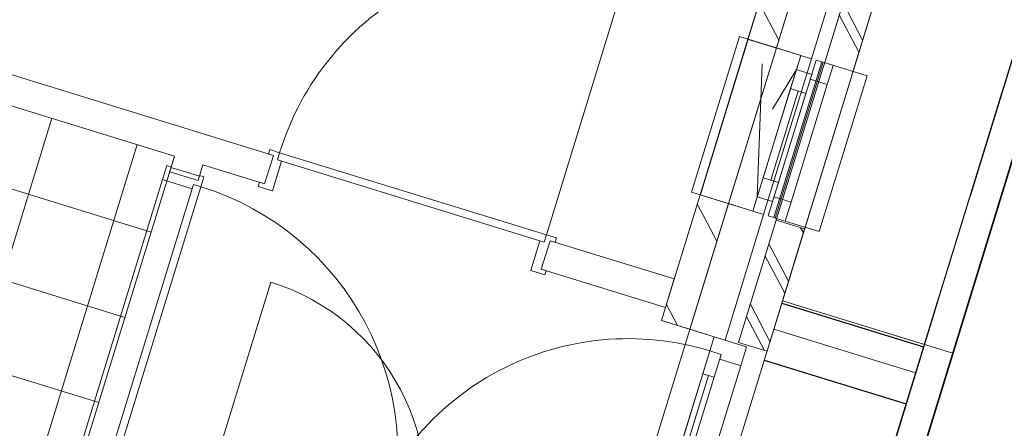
# Model space of a CAD drawing. Header units: metres. Extents: x 136314.7 to 136393.7, y 453293.7 to 453383.2.
# Tile 72 of 95: x 136357.4 to 136360.7, y 453334.9 to 453336.3. Entities that reach past the tile are written whole.
import ezdxf

# ---------------------------------------------------------------- set-up
doc = ezdxf.new("R2010")
doc.units = ezdxf.units.M
doc.set_wipeout_variables(frame=1)
for name, pattern in [('B0701', [234.1199934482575, 155.9999942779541, -78.11999917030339]), ('HIDDEN__G5', [1.125, 0.75, -0.375]), ('Wipeout_Contour', [1000, 0, -1000])]:
    doc.linetypes.add(name, pattern=pattern)
for name, color, linetype in [('-DR-nw-vh-band 10x20', 2, 'HIDDEN__G5'), ('-DR-nw-vh-kantverharding', 4, 'Continuous'), ('-DR-nw-vh-scheiding verhardingen', 1, 'Continuous'), ('kavelgrens', 211, 'Continuous'), ('SIT_Situatie plgr_3_23 Vloeren', 7, 'Continuous'), ('SIT_Situatie plgr_3_New_21 Buitenwanden', 7, 'Continuous'), ('SIT_Situatie plgr_3_New_21 Buitenwanden Afdek-arcering', 7, 'Continuous'), ('SIT_Situatie plgr_3_New_21 Buitenwanden Deuren', 7, 'Continuous'), ('SIT_Situatie plgr_3_New_21 Buitenwanden Doorsnede-arcering', 7, 'Continuous'), ('SIT_Situatie plgr_3_New_21 Buitenwanden Ramen', 7, 'Continuous'), ('SIT_Situatie plgr_3_New_22 NC Binnenwanden', 7, 'Continuous'), ('SIT_Situatie plgr_3_New_22 NC Binnenwanden Afdek-arcering', 7, 'Continuous'), ('SIT_Situatie plgr_3_New_22 NC Binnenwanden Deuren', 7, 'Continuous'), ('SIT_Situatie plgr_3_New_22 NC Binnenwanden Doorsnede-arcering', 7, 'Continuous'), ('SIT_Situatie plgr_3_New_23 Vloeren', 7, 'Continuous'), ('SIT_Situatie plgr_3_New_31 Buitenwandopeningen', 7, 'Continuous'), ('SIT_Situatie plgr_3_New_31 Vensterbank', 7, 'Continuous'), ('SIT_Situatie plgr_3_New_43 Vloerafwerking', 7, 'Continuous'), ('SIT_Situatie plgr_3_New_43 Vloerafwerking Afdek-arcering', 7, 'Continuous'), ('SIT_Situatie plgr_3_New_90 Terrein perceel', 7, 'Continuous')]:
    doc.layers.add(name, color=color, linetype=linetype)
pattern_1 = [(117.8902296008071, (5844.947476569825, -12011.19237923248), (132.5768116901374, 70.16686541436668), []), (117.8902296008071, (5818.432114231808, -12025.22575231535), (132.5768116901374, 70.16686541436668), [])]
pattern_2 = [(117.8902296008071, (5844.947476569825, -12011.19237923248), (220.9613528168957, 116.9447756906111), [])]

# ---------------------------------------------------------------- blocks, each defined once
blk = doc.blocks.new('*X114')
at = {"layer": 'SIT_Situatie plgr_3_New_22 NC Binnenwanden Doorsnede-arcering', "color": 7, "linetype": 'Continuous', "lineweight": 0}
for p, q in [((169567.3353461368, -112054.2067044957), (169616.0227748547, -112069.1940020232)), ((169616.0227748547, -112069.1940020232), (169662.9096344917, -112083.6270360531))]:
    blk.add_line(p, q, dxfattribs=at)
blk = doc.blocks.new('Woonblock 2 Jutfasehof')
at = {"layer": 'SIT_Situatie plgr_3_New_43 Vloerafwerking Afdek-arcering', "linetype": 'Continuous', "lineweight": 0}
h = blk.add_hatch(dxfattribs=at)
h.set_pattern_fill('950_RASTER_300_0003', color=252, style=0, pattern_type=2)
h.set_pattern_definition([(162.8902295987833, (-1536.260532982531, 5767.204429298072), (88.26099246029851, 286.7228578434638), []), (252.8902295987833, (-1536.260532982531, 5767.204429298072), (-286.7228578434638, 88.2609924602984), [])])
h.paths.add_polyline_path([(-1362.507146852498, 4751.116460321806), (-906.4920191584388, 6232.517892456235), (-1795.332878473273, 6506.126969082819), (-2251.348006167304, 5024.72553694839)])
at = {"layer": 'SIT_Situatie plgr_3_New_21 Buitenwanden', "color": 252, "linetype": 'Continuous', "lineweight": 0}
for p, q in [((911.1779439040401, 5624.860155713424), (828.9840579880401, 5650.161640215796)), ((947.4961725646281, 5613.680430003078), (911.1779439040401, 5624.860155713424))]:
    blk.add_line(p, q, dxfattribs=at)
at = {"layer": 'SIT_Situatie plgr_3_New_21 Buitenwanden Deuren', "color": 252, "linetype": 'Continuous', "lineweight": 0}
for p, q in [((911.1779439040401, 5624.860155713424), (828.9840579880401, 5650.161640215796)), ((896.4677784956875, 5577.073012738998), (911.1779439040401, 5624.860155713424)), ((947.4961725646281, 5613.680430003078), (911.1779439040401, 5624.860155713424)), ((947.4961725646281, 5613.680430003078), (911.1779439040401, 5624.860155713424)), ((621.6818886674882, 4684.409181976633), (896.4677784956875, 5577.073012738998)), ((896.4677784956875, 5577.073012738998), (872.9315138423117, 5500.61358397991)), ((934.6974928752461, 5565.304880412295), (896.4677784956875, 5577.073012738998)), ((934.6974928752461, 5565.304880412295), (896.4677784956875, 5577.073012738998)), ((911.1612282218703, 5488.845451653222), (934.6974928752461, 5565.304880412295)), ((929.6960366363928, 5549.057251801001), (934.6974928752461, 5565.304880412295)), ((1000.421008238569, 5527.286206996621), (929.6960366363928, 5549.057251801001)), ((1000.421008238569, 5527.286206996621), (735.638030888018, 4667.117633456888)), ((892.0463710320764, 5494.729517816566), (664.3330105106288, 4754.984544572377)), ((872.9315138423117, 5500.61358397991), (911.1612282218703, 5488.845451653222))]:
    blk.add_line(p, q, dxfattribs=at)
at = {"layer": 'SIT_Situatie plgr_3_New_21 Buitenwanden Deuren', "color": 252, "linetype": 'Continuous', "lineweight": 0, "flags": 128}
for points in [[(872.9315138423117, 5500.61358397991), (645.2181533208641, 4760.868610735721), (664.3330105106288, 4754.984544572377), (892.0463710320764, 5494.729517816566)], [(892.0463710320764, 5494.729517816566), (664.3330105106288, 4754.984544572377), (683.4478677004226, 4749.100478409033), (911.1612282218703, 5488.845451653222)]]:
    blk.add_lwpolyline(points, close=True, dxfattribs=at)
at = {"layer": 'SIT_Situatie plgr_3_New_21 Buitenwanden Deuren', "color": 252, "linetype": 'Continuous', "lineweight": 0}
blk.add_arc((621.6818886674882, 4684.409181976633), 934, 72.89022960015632, 162.8902296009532, dxfattribs=at)
at = {"layer": 'SIT_Situatie plgr_3_New_22 NC Binnenwanden', "color": 252, "linetype": 'Continuous', "lineweight": 0}
for p, q in [((-603.043656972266, 6139.108340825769), (-573.6233261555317, 6234.682626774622)), ((-827.0989102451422, 6150.531691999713), (-922.673196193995, 6179.952022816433)), ((328.8056310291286, 5852.260115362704), (358.2259618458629, 5947.834401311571))]:
    blk.add_line(p, q, dxfattribs=at)
at = {"layer": 'SIT_Situatie plgr_3_New_22 NC Binnenwanden', "color": 252, "linetype": 'Continuous', "lineweight": 0, "flags": 128}
for points in [[(-573.6233112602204, 6234.682622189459), (-1861.486833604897, 6631.12158585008)], [(-1795.332878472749, 6506.126969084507), (-906.492018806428, 6232.517892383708)], [(-906.492018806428, 6232.517892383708), (-922.6732044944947, 6179.952021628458)], [(-827.0989185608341, 6150.531690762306), (-810.9177328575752, 6203.097561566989)], [(-810.9177328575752, 6203.097561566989), (-603.0436609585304, 6139.10834205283)], [(776.3634628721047, 5819.120453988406), (358.2259765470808, 5947.834396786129)], [(328.8056143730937, 5852.260120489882), (746.9431320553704, 5723.546168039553)], [(746.9431320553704, 5723.546168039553), (776.3634628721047, 5819.120453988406)], [(733.4097720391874, 5679.581971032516), (828.9840579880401, 5650.161640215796)]]:
    blk.add_lwpolyline(points, dxfattribs=at)
at = {"layer": 'SIT_Situatie plgr_3_New_22 NC Binnenwanden Deuren', "color": 252, "linetype": 'Continuous', "lineweight": 0}
for p, q in [((345.9135114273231, 5967.319102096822), (622.4646211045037, 6865.717390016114)), ((-573.6233261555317, 6234.682626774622), (-603.043656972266, 6139.108340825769)), ((-603.043656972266, 6139.108340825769), (-573.6233261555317, 6234.682626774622)), ((-603.043656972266, 6139.108340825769), (-573.6233261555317, 6234.682626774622)), ((-585.9357765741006, 6254.167327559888), (-590.3488261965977, 6239.83118466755)), ((-590.3488261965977, 6239.83118466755), (-573.6233261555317, 6234.682626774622)), ((-552.4847764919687, 6243.870211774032), (-585.9357765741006, 6254.167327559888)), ((-559.9869608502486, 6219.498768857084), (-552.4847764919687, 6243.870211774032)), ((-559.9869608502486, 6219.498768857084), (-552.4847764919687, 6243.870211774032)), ((-552.4847764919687, 6243.870211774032), (345.9135114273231, 5967.319102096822)), ((-931.8607886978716, 6201.090574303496), (-946.5709537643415, 6153.303431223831)), ((-917.5246457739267, 6196.677524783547), (-931.8607886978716, 6201.090574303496)), ((-576.3950636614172, 6115.210590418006), (-545.6508179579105, 6215.085719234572)), ((-545.6508179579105, 6215.085719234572), (-559.9869608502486, 6219.498768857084)), ((338.4113270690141, 5942.947659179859), (-559.9869608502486, 6219.498768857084)), ((-922.6732035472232, 6179.952024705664), (-917.5246457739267, 6196.677524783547)), ((-827.0989173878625, 6150.531694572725), (-922.6732035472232, 6179.952024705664)), ((-827.0989173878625, 6150.531694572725), (-922.6732035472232, 6179.952024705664)), ((-827.0989173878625, 6150.531694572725), (-922.6732035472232, 6179.952024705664)), ((-821.9503596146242, 6167.257194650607), (-827.0989173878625, 6150.531694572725)), ((-807.6142166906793, 6162.844145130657), (-821.9503596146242, 6167.257194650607)), ((-1214.295957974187, 5283.577427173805), (-946.5709537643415, 6153.303431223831)), ((-1118.833878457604, 5238.497039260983), (-842.2827752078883, 6136.895329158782)), ((-946.5709537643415, 6153.303431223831), (-846.6958247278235, 6122.559186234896)), ((-846.6958247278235, 6122.559186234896), (-842.2827752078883, 6136.895329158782)), ((-842.2827752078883, 6136.895329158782), (-817.9113322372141, 6129.393144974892)), ((-842.2827752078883, 6136.895329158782), (-817.9113322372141, 6129.393144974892)), ((-817.9113322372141, 6129.393144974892), (-807.6142166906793, 6162.844145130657)), ((-619.7691570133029, 6144.256898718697), (-624.1822066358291, 6129.920755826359)), ((-603.043656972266, 6139.108340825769), (-619.7691570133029, 6144.256898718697)), ((-817.9113322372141, 6129.393144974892), (-1094.462435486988, 5230.99485507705)), ((-817.9113322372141, 6129.393144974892), (-1094.462435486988, 5230.99485507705)), ((-624.1822066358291, 6129.920755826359), (-576.3950636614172, 6115.210590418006)), ((324.0751841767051, 5947.360708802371), (293.3309384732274, 5847.48557998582)), ((338.4113270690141, 5942.947659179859), (324.0751841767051, 5947.360708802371)), ((328.8056310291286, 5852.260115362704), (358.2259618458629, 5947.834401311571)), ((328.8056310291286, 5852.260115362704), (358.2259618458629, 5947.834401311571)), ((328.8056310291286, 5852.260115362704), (358.2259618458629, 5947.834401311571)), ((345.9135114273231, 5967.319102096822), (338.4113270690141, 5942.947659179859)), ((345.9135114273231, 5967.319102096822), (338.4113270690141, 5942.947659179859)), ((379.3645115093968, 5957.021986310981), (345.9135114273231, 5967.319102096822)), ((358.2259618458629, 5947.834401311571), (374.9514618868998, 5942.685843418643)), ((374.9514618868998, 5942.685843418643), (379.3645115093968, 5957.021986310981)), ((293.3309384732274, 5847.48557998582), (341.1180814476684, 5832.775414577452)), ((345.5311310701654, 5847.111557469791), (328.8056310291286, 5852.260115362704)), ((341.1180814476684, 5832.775414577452), (345.5311310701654, 5847.111557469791)), ((-799.6573519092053, 5101.009441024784), (-581.9469038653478, 5808.259157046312))]:
    blk.add_line(p, q, dxfattribs=at)
for centre, radius, start, end in [((345.9135114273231, 5967.319102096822), 940.0000000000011, 72.89022960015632, 162.8902296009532), ((-1094.462435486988, 5230.994855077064), 940.0000000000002, 342.8902296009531, 72.89022960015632), ((-799.6573519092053, 5101.009441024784), 740.0000000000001, 342.8902296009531, 72.89022960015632)]:
    blk.add_arc(centre, radius, start, end, dxfattribs=at)
at = {"layer": 'SIT_Situatie plgr_3_New_23 Vloeren', "color": 252, "linetype": 'Continuous', "lineweight": 0, "flags": 128}
blk.add_lwpolyline([(351.200910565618, 4098.043464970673), (1436.790797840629, 7624.731751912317), (-6457.627675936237, 10054.84567636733), (-7543.247342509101, 6528.157436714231)], close=True, dxfattribs=at)
at = {"layer": 'SIT_Situatie plgr_3_New_43 Vloerafwerking', "color": 252, "linetype": 'Continuous', "lineweight": 0, "flags": 128}
blk.add_lwpolyline([(-1362.507146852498, 4751.116460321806), (-2251.348006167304, 5024.72553694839), (-1795.332878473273, 6506.126969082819), (-906.4920191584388, 6232.517892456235)], close=True, dxfattribs=at)
at = {"layer": 'SIT_Situatie plgr_3_New_90 Terrein perceel', "color": 252, "linetype": 'Continuous', "lineweight": 0, "flags": 128}
for points in [[(1714.319989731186, 5569.105633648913), (2405.697657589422, 7815.101426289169)], [(1589.324839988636, 5502.951826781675), (1236.280903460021, 4356.060398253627)]]:
    blk.add_lwpolyline(points, dxfattribs=at)
at = {"layer": 'SIT_Situatie plgr_3_23 Vloeren', "color": 252, "linetype": 'Continuous', "lineweight": 0}
blk.add_blockref('*X114', (-170485.6735133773, 118248.2414368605), dxfattribs=at)
at = {"color": 252, "linetype": 'Wipeout_Contour', "lineweight": 0, "ltscale": 819801.7181099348}
blk.add_wipeout([(1088.8001029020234, 5576.461126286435), (1655.1414711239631, 7416.266130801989), (1559.5671851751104, 7445.686461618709), (993.2258169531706, 5605.881457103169)], dxfattribs=at).dxf.layer = 'SIT_Situatie plgr_3_New_21 Buitenwanden Afdek-arcering'
at = {"layer": 'SIT_Situatie plgr_3_New_21 Buitenwanden Doorsnede-arcering', "linetype": 'Continuous', "lineweight": 0}
h = blk.add_hatch(dxfattribs=at)
h.set_pattern_fill('145_BAKSTEEN_0003', color=252, style=0, pattern_type=2)
h.set_pattern_definition(pattern_1)
h.paths.add_polyline_path([(1380.061377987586, 6522.646557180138), (1655.141471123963, 7416.266130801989), (1559.56718517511, 7445.686461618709), (1284.487092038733, 6552.066887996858)])
h = blk.add_hatch(dxfattribs=at)
h.set_pattern_fill('145_BAKSTEEN_0003', color=252, style=0, pattern_type=2)
h.set_pattern_definition(pattern_1)
h.paths.add_polyline_path([(1088.800102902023, 5576.461126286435), (1215.307525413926, 5987.430555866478), (1119.733239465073, 6016.850886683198), (993.2258169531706, 5605.881457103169)])
at = {"layer": 'SIT_Situatie plgr_3_New_21 Buitenwanden', "color": 252, "linetype": 'Continuous', "lineweight": 0}
for p, q in [((1238.75744765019, 6559.865860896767), (1202.439218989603, 6571.045586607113)), ((1077.534034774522, 6036.118773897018), (1041.215806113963, 6047.298499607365))]:
    blk.add_line(p, q, dxfattribs=at)
at = {"layer": 'SIT_Situatie plgr_3_New_21 Buitenwanden', "color": 252, "linetype": 'Continuous', "lineweight": 0, "flags": 128}
for points in [[(1238.757440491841, 6559.865837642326), (1564.14631778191, 7616.917500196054)], [(1559.56718517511, 7445.686461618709), (993.2258169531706, 5605.881457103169)], [(1559.56718517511, 7445.686461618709), (1284.487092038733, 6552.066887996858)], [(1088.800102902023, 5576.461126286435), (1655.141471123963, 7416.266130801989)], [(1380.061377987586, 6522.646557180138), (1655.141471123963, 7416.266130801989)], [(947.4961657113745, 5613.680407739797), (1077.534036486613, 6036.118779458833)], [(1119.733239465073, 6016.850886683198), (993.2258169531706, 5605.881457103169)], [(1215.307525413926, 5987.430555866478), (1119.733239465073, 6016.850886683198)], [(1088.800102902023, 5576.461126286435), (1215.307525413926, 5987.430555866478)], [(1088.800102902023, 5576.461126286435), (993.2258169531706, 5605.881457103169)], [(1088.800102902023, 5576.461126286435), (993.2258169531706, 5605.881457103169)]]:
    blk.add_lwpolyline(points, dxfattribs=at)
at = {"layer": 'SIT_Situatie plgr_3_New_21 Buitenwanden Deuren', "color": 252, "linetype": 'Continuous', "lineweight": 0}
for p, q in [((911.1779439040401, 5624.860155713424), (1020.132629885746, 5591.320978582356)), ((1020.132629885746, 5591.320978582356), (1000.421008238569, 5527.286206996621))]:
    blk.add_line(p, q, dxfattribs=at)
at = {"layer": 'SIT_Situatie plgr_3_New_21 Buitenwanden Ramen', "color": 252, "linetype": 'Continuous', "lineweight": 0}
for p, q in [((1202.439218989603, 6571.045586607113), (1187.72905358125, 6523.258443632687)), ((1238.75744765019, 6559.865860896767), (1202.439218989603, 6571.045586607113)), ((1238.75744765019, 6559.865860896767), (1202.439218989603, 6571.045586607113)), ((1291.682283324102, 6473.47163789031), (1311.393904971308, 6537.506409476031)), ((1187.72905358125, 6523.258443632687), (1168.017431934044, 6459.223672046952)), ((1187.72905358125, 6523.258443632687), (1239.339167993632, 6507.371464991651)), ((1239.339167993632, 6507.371464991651), (1187.72905358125, 6523.258443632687)), ((1219.627546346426, 6443.336693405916), (1239.339167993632, 6507.371464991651)), ((1239.339167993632, 6507.371464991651), (1234.337711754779, 6491.123836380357)), ((1169.882113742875, 6077.794094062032), (1291.682283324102, 6473.47163789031)), ((1234.337711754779, 6491.123836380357), (1291.682283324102, 6473.47163789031)), ((1168.017431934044, 6459.223672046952), (1219.627546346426, 6443.336693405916)), ((1150.170492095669, 6013.759322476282), (1169.882113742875, 6077.794094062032)), ((1077.534034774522, 6036.118773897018), (1041.215806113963, 6047.298499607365)), ((1077.534034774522, 6036.118773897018), (1041.215806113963, 6047.298499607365))]:
    blk.add_line(p, q, dxfattribs=at)
at = {"layer": 'SIT_Situatie plgr_3_New_31 Buitenwandopeningen', "color": 252, "linetype": 'Continuous', "lineweight": 0, "flags": 128}
for points in [[(1254.049586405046, 6555.158530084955), (1273.16444359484, 6549.274463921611)], [(1273.16444359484, 6549.274463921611), (1277.812234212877, 6547.843749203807)], [(1277.812234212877, 6547.843749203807), (1426.083301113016, 6502.201934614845)], [(1264.859888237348, 5978.454847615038), (1426.083301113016, 6502.201934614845)], [(1092.826173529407, 6031.411443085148), (1111.941030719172, 6025.527376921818)], [(1111.941030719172, 6025.527376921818), (1116.588821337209, 6024.096662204)], [(1116.588821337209, 6024.096662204), (1264.859888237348, 5978.454847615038)]]:
    blk.add_lwpolyline(points, dxfattribs=at)
at = {"layer": 'SIT_Situatie plgr_3_New_90 Terrein perceel', "color": 252, "linetype": 'Continuous', "lineweight": 0, "flags": 128}
for points in [[(1140.873871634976, 5745.627755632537), (1618.745161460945, 5598.526127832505), (2310.122883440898, 7844.521892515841), (1832.251664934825, 7991.623484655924)], [(1589.324839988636, 5502.951826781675), (1111.453536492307, 5650.053441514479), (758.4095677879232, 4503.162009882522), (1236.280903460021, 4356.060398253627)]]:
    blk.add_lwpolyline(points, close=True, dxfattribs=at)
for points in [[(2339.543697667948, 7940.096041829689), (1589.325374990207, 5502.951662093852)], [(1714.319458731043, 5569.105797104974), (1140.873871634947, 5745.627741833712), (1111.453536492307, 5650.053441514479)], [(1111.453536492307, 5650.053441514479), (1589.324839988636, 5502.951826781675)], [(1302.434861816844, 4231.065783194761), (1714.319458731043, 5569.105797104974)]]:
    blk.add_lwpolyline(points, dxfattribs=at)
at = {"color": 252, "linetype": 'Wipeout_Contour', "lineweight": 0, "ltscale": 819033.6609484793}
blk.add_wipeout([(959.0219201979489, 6072.599984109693), (1120.245333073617, 6596.3470711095), (1024.6710471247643, 6625.7674019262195), (863.4476342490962, 6102.020314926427)], dxfattribs=at).dxf.layer = 'SIT_Situatie plgr_3_New_22 NC Binnenwanden Afdek-arcering'
at = {"layer": 'SIT_Situatie plgr_3_New_22 NC Binnenwanden Doorsnede-arcering', "linetype": 'Continuous', "lineweight": 0}
h = blk.add_hatch(dxfattribs=at)
h.set_pattern_fill('130_KALKZANDSTEEN_0003', color=252, style=0, pattern_type=2)
h.set_pattern_definition(pattern_2)
h.paths.add_polyline_path([(1120.245333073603, 6596.3470711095), (1401.503706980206, 7510.037281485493), (1305.929421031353, 7539.457612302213), (1024.67104712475, 6625.767401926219)])
h = blk.add_hatch(dxfattribs=at)
h.set_pattern_fill('130_KALKZANDSTEEN_0003', color=252, style=0, pattern_type=2)
h.set_pattern_definition(pattern_2)
h.paths.add_polyline_path([(828.9840579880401, 5650.161640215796), (959.0219201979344, 6072.599984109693), (863.4476342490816, 6102.020314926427), (733.4097720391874, 5679.581971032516)])
at = {"layer": 'kavelgrens'}
blk.add_lwpolyline([(0, 0), (7864.050741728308, 25546.99910198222), (-4890.981654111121, 29473.33708887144)], dxfattribs=at)
at = {"layer": 'SIT_Situatie plgr_3_New_21 Buitenwanden', "color": 252, "linetype": 'Continuous', "lineweight": 0}
for p, q in [((1202.439218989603, 6571.045586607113), (1120.245333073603, 6596.347071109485)), ((1041.215806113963, 6047.298499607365), (959.0219201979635, 6072.599984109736))]:
    blk.add_line(p, q, dxfattribs=at)
at = {"layer": 'SIT_Situatie plgr_3_New_21 Buitenwanden', "color": 252, "linetype": 'Continuous', "lineweight": 0, "flags": 128}
for points in [[(1445.634203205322, 7653.398710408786), (1120.245325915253, 6596.347047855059)], [(959.0219219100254, 6072.599989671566), (828.9840511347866, 5650.16161795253)]]:
    blk.add_lwpolyline(points, dxfattribs=at)
at = {"layer": 'SIT_Situatie plgr_3_New_21 Buitenwanden Ramen', "color": 252, "linetype": 'Continuous', "lineweight": 0}
for p, q in [((1120.245333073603, 6596.347071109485), (959.0219201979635, 6072.599984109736)), ((1202.439218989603, 6571.045586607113), (1120.245333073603, 6596.347071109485)), ((1055.925971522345, 6095.085642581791), (1072.418696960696, 6542.781957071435)), ((1238.75744765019, 6559.865860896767), (1077.534034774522, 6036.118773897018)), ((1168.017431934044, 6459.223672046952), (1075.637593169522, 6159.120414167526)), ((1168.017431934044, 6459.223672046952), (1075.637593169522, 6159.120414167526)), ((1193.822489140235, 6451.280182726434), (1101.442650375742, 6151.176924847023)), ((1127.247707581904, 6143.23343552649), (1219.627546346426, 6443.336693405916)), ((1075.637593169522, 6159.120414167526), (1055.925971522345, 6095.085642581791)), ((1127.247707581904, 6143.23343552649), (1075.637593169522, 6159.120414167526)), ((1107.536085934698, 6079.198663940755), (1127.247707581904, 6143.23343552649)), ((1041.215806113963, 6047.298499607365), (959.0219201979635, 6072.599984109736)), ((1055.925971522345, 6095.085642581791), (1041.215806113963, 6047.298499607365)), ((1107.536085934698, 6079.198663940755), (1055.925971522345, 6095.085642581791)), ((1055.925971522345, 6095.085642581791), (1107.536085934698, 6079.198663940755)), ((1112.537542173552, 6095.446292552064), (1107.536085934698, 6079.198663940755)), ((1169.882113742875, 6077.794094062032), (1112.537542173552, 6095.446292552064))]:
    blk.add_line(p, q, dxfattribs=at)
at = {"layer": 'SIT_Situatie plgr_3_New_21 Buitenwanden Ramen', "color": 252, "linetype": 'B0701', "lineweight": 0}
blk.add_line((1187.72905358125, 6523.258443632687), (1064.172334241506, 6318.933799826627), dxfattribs=at)
at = {"layer": 'SIT_Situatie plgr_3_New_22 NC Binnenwanden', "color": 252, "linetype": 'Continuous', "lineweight": 0, "flags": 128}
for points in [[(1305.929421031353, 7539.457612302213), (1024.67104712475, 6625.767401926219)], [(1120.245333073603, 6596.3470711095), (1401.503706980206, 7510.037281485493)], [(1024.67104712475, 6625.767401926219), (863.4476342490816, 6102.020314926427)], [(1120.245333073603, 6596.3470711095), (1024.67104712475, 6625.767401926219)], [(1024.67104712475, 6625.767401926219), (1120.245333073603, 6596.3470711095)], [(959.0219201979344, 6072.599984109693), (1120.245333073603, 6596.3470711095)], [(863.4476342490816, 6102.020314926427), (733.4097720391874, 5679.581971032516)], [(959.0219201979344, 6072.599984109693), (863.4476342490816, 6102.020314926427)], [(959.0219201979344, 6072.599984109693), (863.4476342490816, 6102.020314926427)], [(828.9840579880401, 5650.161640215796), (959.0219201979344, 6072.599984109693)]]:
    blk.add_lwpolyline(points, dxfattribs=at)
at = {"layer": 'SIT_Situatie plgr_3_New_23 Vloeren', "color": 252, "linetype": 'Continuous', "lineweight": 0, "flags": 128}
blk.add_lwpolyline([(-7412.359453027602, 6613.423415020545), (290.928007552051, 4242.144747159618), (429.2035614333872, 4691.343888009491), (606.9717336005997, 4636.622072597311), (911.1779595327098, 5624.860206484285), (733.4097873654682, 5679.582021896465), (1305.92941291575, 7539.457587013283), (-6397.358047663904, 9910.736254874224), (-6487.107313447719, 9619.240121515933), (-6664.875485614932, 9673.961936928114), (-6969.081711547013, 8685.723803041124), (-6791.313539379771, 8631.001987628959)], close=True, dxfattribs=at)
at = {"layer": 'SIT_Situatie plgr_3_New_31 Buitenwandopeningen', "color": 252, "linetype": 'Continuous', "lineweight": 0, "flags": 128}
for points in [[(1092.826173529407, 6031.411443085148), (1254.049586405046, 6555.158530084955)], [(1111.941030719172, 6025.527376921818), (1273.16444359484, 6549.274463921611)], [(1116.588821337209, 6024.096662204), (1277.812234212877, 6547.843749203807)]]:
    blk.add_lwpolyline(points, dxfattribs=at)
at = {"layer": 'SIT_Situatie plgr_3_New_31 Vensterbank', "color": 252, "linetype": 'Continuous', "lineweight": 0, "flags": 128}
for points in [[(834.7753484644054, 6110.846414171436), (995.9987613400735, 6634.593501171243)], [(995.9987613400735, 6634.593501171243), (1202.439218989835, 6571.045586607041)], [(1041.215806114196, 6047.298499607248), (1202.439218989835, 6571.045586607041)], [(834.7753484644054, 6110.846414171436), (1041.215806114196, 6047.298499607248)]]:
    blk.add_lwpolyline(points, dxfattribs=at)

msp = doc.modelspace()

# ---------------------------------------------------------------- linework, layer by layer
at = {"layer": '-DR-nw-vh-kantverharding', "flags": 128}
for points in [[(136367.1905205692, 453356.9023158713), (136358.2450446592, 453327.8496011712)], [(136359.9241269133, 453335.3415175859), (136360.4019985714, 453335.1944160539)], [(136359.8652862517, 453335.150369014), (136360.3431581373, 453335.00327063)]]:
    msp.add_lwpolyline(points, dxfattribs=at)
at = {"layer": '-DR-nw-vh-scheiding verhardingen', "flags": 128}
msp.add_lwpolyline([(136366.6540366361, 453355.160143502), (136358.7860350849, 453329.6038852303)], dxfattribs=at)

# ---------------------------------------------------------------- next in the draw order: block references
at = {"layer": 'kavelgrens', "xscale": 0.001, "yscale": 0.001}
msp.add_blockref('Woonblock 2 Jutfasehof', (136358.7859121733, 453329.6039549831), dxfattribs=at)

# ---------------------------------------------------------------- next in the draw order: linework, layer by layer
at = {"layer": '-DR-nw-vh-band 10x20', "flags": 128}
msp.add_lwpolyline([(136367.0691953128, 453356.8481019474), (136366.5260985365, 453355.0844523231), (136358.1861478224, 453327.9981417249)], dxfattribs=at)

doc.saveas('drawing.dxf')
